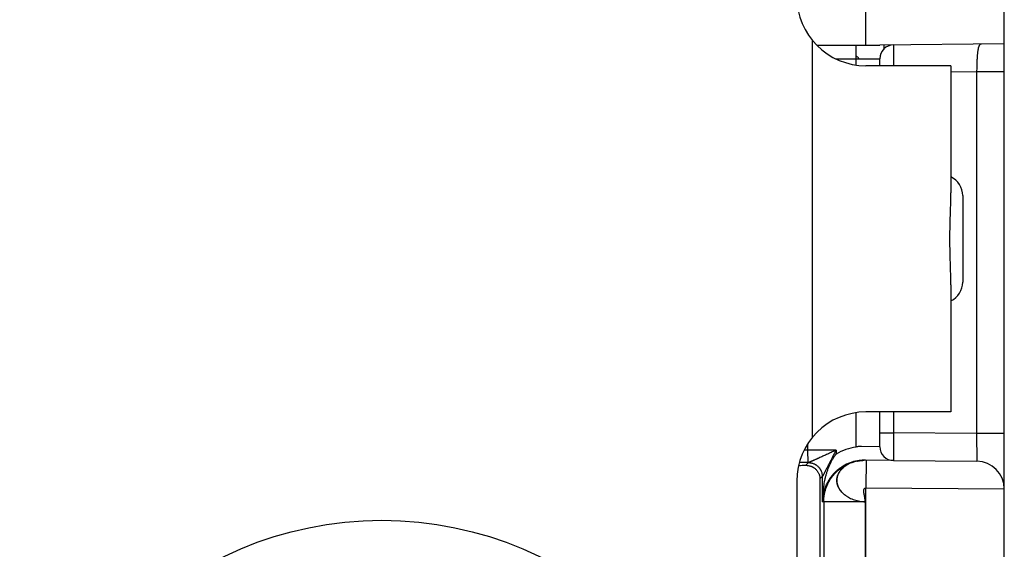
# Model space of a CAD drawing. Header units: inches. Extents: x 0 to 22, y 0 to 17.
# Tile 51 of 56: x 14.869 to 15.581, y 12.866 to 13.248. Entities that reach past the tile are written whole.
import ezdxf

# ---------------------------------------------------------------- set-up
doc = ezdxf.new("R2010")
doc.units = ezdxf.units.IN
doc.header["$LTSCALE"] = 1.21
doc.header["$MEASUREMENT"] = 0
doc.layers.get('0').update_dxf_attribs({"linetype": 'CONTINUOUS'})

msp = doc.modelspace()

# ---------------------------------------------------------------- linework, layer by layer
at = {"color": 6, "linetype": 'Continuous'}
for p, q in [((15.58089, 12.25609), (15.58089, 14.91539)), ((15.48089, 13.23002), (15.48089, 13.2899)), ((15.44232, 12.94682), (15.44232, 13.23321)), ((15.44527, 13.23002), (15.49089, 13.23002)), ((15.58089, 13.2308), (15.49089, 13.23002)), ((15.49389, 13.23004), (15.49389, 13.22677)), ((15.50081, 13.2301), (15.50087, 13.21503)), ((15.45919, 13.22002), (15.47389, 13.22002)), ((15.47389, 13.21557), (15.47389, 13.22002)), ((15.49089, 13.21502), (15.49089, 13.2201)), ((15.54232, 13.21502), (15.48089, 13.21502)), ((15.54232, 13.21502), (15.54232, 13.12324)), ((15.56089, 13.21063), (15.54232, 13.21046)), ((15.58089, 13.21063), (15.56089, 13.21063)), ((15.56089, 13.21063), (15.56089, 12.94941)), ((15.55089, 13.12123), (15.55089, 13.0588)), ((15.54232, 13.05679), (15.54232, 12.96502)), ((15.47389, 12.9397), (15.47389, 12.96446)), ((15.54232, 12.96502), (15.48089, 12.96502)), ((15.49089, 12.93993), (15.49089, 12.96502)), ((15.50089, 12.96502), (15.50089, 12.94993)), ((15.56089, 12.94941), (15.50089, 12.94993)), ((15.58089, 12.94941), (15.56089, 12.94941)), ((15.56089, 12.94941), (15.56107, 12.9294)), ((15.43896, 12.93745), (15.43896, 12.94164)), ((15.45931, 12.93745), (15.43896, 12.93745)), ((15.45931, 12.93745), (15.45931, 12.93455)), ((15.43931, 12.92843), (15.43736, 12.92648)), ((15.47491, 12.92957), (15.47471, 12.92953)), ((15.47471, 12.92953), (15.47474, 12.92954)), ((15.47536, 12.92967), (15.47474, 12.92954)), ((15.47487, 12.92956), (15.47539, 12.92967)), ((15.47818, 12.93003), (15.47859, 12.93005)), ((15.47881, 12.9301), (15.47841, 12.93009)), ((15.47919, 12.93011), (15.47877, 12.9301)), ((15.47957, 12.93012), (15.47916, 12.93011)), ((15.48064, 12.93011), (15.47954, 12.93012)), ((15.48107, 12.9301), (15.48089, 12.9101)), ((15.50081, 12.92993), (15.56107, 12.9294)), ((15.44931, 12.91843), (15.44766, 12.91678)), ((15.44931, 12.91843), (15.44931, 12.90012)), ((15.43089, 12.91502), (15.43089, 12.47502)), ((15.44766, 12.91678), (15.44766, 12.59267)), ((15.4805, 12.45851), (15.48089, 12.9101)), ((15.48089, 12.9101), (15.58089, 12.9094)), ((15.45038, 12.90011), (15.44931, 12.90012)), ((15.45038, 12.90011), (15.45038, 12.45851)), ((15.48037, 12.90011), (15.4805, 12.45851))]:
    msp.add_line(p, q, dxfattribs=at)
at = {"color": 7, "linetype": 'Continuous'}
for p, q in [((15.47389, 13.22002), (15.47389, 13.23002)), ((15.47389, 13.22002), (15.48462, 13.22002)), ((15.48462, 13.22002), (15.49089, 13.2201)), ((15.49089, 12.94993), (15.50089, 12.94993)), ((15.50089, 12.94993), (15.50081, 12.92993)), ((15.49089, 12.93993), (15.47774, 12.94011)), ((15.43896, 12.93745), (15.43624, 12.93745)), ((15.43916, 12.92845), (15.43896, 12.93745)), ((15.43931, 12.92845), (15.43916, 12.92845)), ((15.50081, 12.92993), (15.48064, 12.93011)), ((15.48037, 12.90011), (15.45038, 12.90011))]:
    msp.add_line(p, q, dxfattribs=at)
at = {"color": 6, "linetype": 'Continuous'}
for points in [[(15.47478, 12.92954), (15.47491, 12.92957), (15.475, 12.92959)], [(15.47844, 12.93009), (15.47809, 12.93006), (15.47775, 12.93004), (15.47743, 12.93), (15.47713, 12.92997), (15.47684, 12.92993), (15.47657, 12.92989), (15.47633, 12.92985), (15.4761, 12.92981), (15.47588, 12.92977), (15.47569, 12.92974), (15.47551, 12.9297), (15.47535, 12.92967), (15.47521, 12.92964), (15.4751, 12.92961)], [(15.47524, 12.92964), (15.47538, 12.92967), (15.47554, 12.9297), (15.47572, 12.92973), (15.47592, 12.92976), (15.47614, 12.92979), (15.47638, 12.92983), (15.47664, 12.92987), (15.47692, 12.9299), (15.47722, 12.92994), (15.47754, 12.92997), (15.47787, 12.93), (15.47822, 12.93003)], [(15.47539, 12.92967), (15.47554, 12.9297), (15.47572, 12.92973), (15.47591, 12.92976), (15.47612, 12.92979), (15.47636, 12.92983), (15.47661, 12.92986), (15.47689, 12.9299), (15.47719, 12.92993), (15.4775, 12.92997), (15.47783, 12.93), (15.47818, 12.93003)], [(15.47841, 12.93009), (15.47806, 12.93006), (15.47799, 12.93006)], [(15.47855, 12.93005), (15.47897, 12.93007), (15.47937, 12.93009)], [(15.47894, 12.93007), (15.47934, 12.93009), (15.47957, 12.9301)]]:
    msp.add_lwpolyline(points, dxfattribs=at)
msp.add_circle((15.13089, 12.62502), 0.26172, dxfattribs=at)
for centre, radius, start, end in [((15.48089, 13.26502), 0.05, 180, 270), ((15.43661, 13.18496), 0.0527, 41.89258, 44.75678), ((15.53589, 13.12123), 0.015, 0, 64.64524), ((15.53589, 13.0588), 0.015, 295.35476, 360), ((15.48089, 12.91502), 0.05, 90, 180), ((15.46389, 12.92502), 0.025, 172.08938, 172.11919), ((15.56089, 12.9094), 0.02, 0, 89.5)]:
    msp.add_arc(centre, radius, start, end, dxfattribs=at)
at = {"color": 7, "linetype": 'Continuous'}
for centre, radius, start, end in [((15.50089, 13.2201), 0.01, 90.49994, 180), ((15.47966, 12.9001), 0.04001, 98.28582, 120.57494), ((15.50089, 12.93993), 0.01, 180, 269.50006), ((15.4392, 11.69573), 1.23272, 90.00227, 90.29201), ((15.43869, 12.93123), 0.00283, 280.83559, 281.47255), ((15.43931, 12.9189), 0.00953, 89.7679, 89.98252), ((15.47966, 12.9001), 0.03002, 99.57157, 120.57157), ((15.47964, 12.9002), 0.02991, 98.28052, 99.57122), ((15.47967, 12.90004), 0.03008, 93.09285, 98.2836)]:
    msp.add_arc(centre, radius, start, end, dxfattribs=at)
at = {"color": 6, "linetype": 'Continuous'}
msp.add_ellipse((15.42766, 12.92679), major_axis=(0.02, 0), ratio=0.017455, start_param=-1.339898, end_param=-1.064475, dxfattribs=at)
for points, knots in [([(15.56429, 13.23066), (15.56425, 13.23066), (15.56416, 13.23065), (15.56403, 13.23063), (15.5639, 13.2306), (15.56378, 13.23056), (15.56365, 13.23051), (15.56353, 13.23045), (15.56342, 13.23037), (15.56327, 13.23025), (15.56313, 13.23011), (15.56299, 13.22995), (15.56286, 13.22977), (15.56274, 13.22956), (15.56263, 13.22935), (15.56252, 13.2291), (15.56238, 13.22877), (15.56224, 13.22833), (15.56211, 13.22785), (15.56199, 13.22733), (15.56188, 13.22677), (15.56177, 13.22616), (15.56167, 13.22553), (15.56158, 13.22485), (15.5615, 13.22414), (15.56142, 13.22339), (15.56135, 13.22262), (15.56129, 13.22181), (15.56123, 13.22098), (15.56116, 13.21982), (15.56109, 13.21863), (15.56104, 13.21742), (15.561, 13.21616), (15.56095, 13.21455), (15.56091, 13.2126), (15.5609, 13.21128), (15.56089, 13.21063)], [0, 0, 0, 0, 0.006341, 0.012593, 0.018803, 0.025018, 0.031287, 0.037655, 0.044169, 0.05087, 0.064983, 0.072472, 0.080287, 0.096991, 0.105928, 0.115275, 0.135244, 0.156972, 0.180496, 0.205831, 0.232976, 0.261908, 0.292569, 0.324891, 0.358807, 0.394243, 0.431128, 0.469384, 0.508924, 0.549656, 0.63432, 0.678064, 0.72262, 0.813704, 0.906523, 1, 1, 1, 1]), ([(15.43736, 12.92648), (15.43757, 12.92648), (15.43799, 12.92648), (15.4388, 12.92641), (15.43978, 12.92624), (15.44072, 12.92597), (15.44143, 12.9257), (15.44193, 12.92547), (15.44241, 12.92523), (15.44286, 12.92497), (15.4433, 12.92469), (15.44384, 12.9243), (15.44446, 12.92378), (15.44513, 12.9231), (15.44572, 12.92238), (15.44622, 12.92164), (15.44665, 12.92086), (15.447, 12.92007), (15.44728, 12.91926), (15.44748, 12.91844), (15.44761, 12.91761), (15.44765, 12.91706), (15.44766, 12.91678)], [0, 0, 0, 0, 0.040291, 0.0798, 0.156584, 0.230499, 0.266356, 0.301423, 0.335668, 0.369143, 0.401922, 0.434072, 0.496683, 0.557347, 0.616307, 0.673819, 0.730125, 0.785426, 0.839893, 0.893702, 0.94702, 1, 1, 1, 1]), ([(15.48037, 12.90011), (15.48038, 12.90022), (15.48038, 12.90045), (15.48037, 12.9008), (15.48034, 12.90116), (15.4803, 12.90154), (15.48025, 12.90193), (15.48019, 12.90232), (15.48013, 12.90273), (15.48003, 12.90328), (15.4799, 12.90397), (15.47975, 12.9048), (15.47962, 12.90548), (15.47953, 12.90602), (15.47947, 12.90641), (15.47943, 12.9068), (15.47939, 12.90717), (15.47936, 12.90752), (15.47935, 12.90786), (15.47935, 12.90819), (15.47937, 12.90849), (15.47941, 12.90878), (15.47947, 12.90904), (15.47955, 12.90928), (15.47964, 12.90946), (15.47972, 12.90958), (15.47979, 12.90967), (15.47987, 12.90975), (15.47995, 12.90983), (15.48004, 12.90989), (15.48014, 12.90995), (15.48025, 12.91), (15.4804, 12.91005), (15.48062, 12.91009), (15.4808, 12.9101), (15.48089, 12.9101)], [0, 0, 0, 0, 0.030516, 0.062534, 0.095942, 0.130604, 0.166371, 0.203081, 0.240563, 0.278641, 0.355857, 0.433254, 0.509344, 0.54644, 0.582667, 0.617854, 0.651837, 0.684466, 0.715608, 0.74515, 0.773012, 0.799157, 0.823611, 0.846486, 0.86801, 0.878387, 0.888582, 0.89867, 0.908735, 0.918868, 0.929168, 0.939736, 0.950673, 0.97403, 1, 1, 1, 1])]:
    msp.add_open_spline(points, degree=3, knots=knots, dxfattribs=at)
at = {"color": 7, "linetype": 'Continuous'}
for points, knots in [([(15.54232, 13.05679), (15.54232, 13.05738), (15.54231, 13.05857), (15.54228, 13.06039), (15.54224, 13.06227), (15.54218, 13.0642), (15.54212, 13.06618), (15.54203, 13.0689), (15.54191, 13.0724), (15.54178, 13.07668), (15.54168, 13.08107), (15.54162, 13.08478), (15.5416, 13.08777), (15.54159, 13.09002), (15.5416, 13.09227), (15.54161, 13.09452), (15.54164, 13.09675), (15.54168, 13.09898), (15.54173, 13.10119), (15.54181, 13.10409), (15.54189, 13.10695), (15.54199, 13.10977), (15.54206, 13.11183), (15.54212, 13.11385), (15.54218, 13.11583), (15.54224, 13.11776), (15.54228, 13.11964), (15.54231, 13.12146), (15.54232, 13.12266), (15.54232, 13.12324)], [0, 0, 0, 0, 0.026518, 0.053946, 0.082222, 0.111284, 0.141071, 0.171525, 0.234213, 0.298898, 0.365092, 0.432297, 0.466122, 0.500009, 0.533897, 0.567721, 0.601418, 0.634925, 0.668179, 0.701117, 0.765801, 0.797422, 0.828487, 0.858939, 0.888722, 0.917782, 0.946056, 0.973483, 1, 1, 1, 1]), ([(15.47774, 12.94011), (15.47742, 12.94012), (15.47678, 12.94011), (15.47581, 12.94003), (15.47485, 12.9399), (15.47421, 12.93977), (15.47389, 12.9397)], [0, 0, 0, 0, 0.247026, 0.496711, 0.748057, 1, 1, 1, 1]), ([(15.45931, 12.93745), (15.45884, 12.93723), (15.45791, 12.9368), (15.45651, 12.93616), (15.45512, 12.93551), (15.45373, 12.93487), (15.45234, 12.93423), (15.45097, 12.9336), (15.4496, 12.93297), (15.44825, 12.93235), (15.44713, 12.93184), (15.44625, 12.93144), (15.44559, 12.93114), (15.44495, 12.93085), (15.44431, 12.93056), (15.44379, 12.93032), (15.44338, 12.93014), (15.44297, 12.92996), (15.44248, 12.92974), (15.442, 12.92953), (15.44162, 12.92937), (15.44136, 12.92925), (15.44111, 12.92913), (15.44087, 12.92902), (15.44064, 12.92892), (15.44041, 12.92883), (15.44023, 12.92875), (15.44008, 12.9287), (15.43994, 12.92865), (15.43977, 12.92859), (15.43957, 12.92854), (15.43942, 12.9285), (15.43932, 12.92848), (15.43927, 12.92847), (15.43925, 12.92847)], [0, 0, 0, 0, 0.070051, 0.140052, 0.209927, 0.279594, 0.348961, 0.417933, 0.486391, 0.554193, 0.621115, 0.654118, 0.686742, 0.718933, 0.750649, 0.781848, 0.79724, 0.812485, 0.84234, 0.870912, 0.884553, 0.897676, 0.910228, 0.92224, 0.933767, 0.94487, 0.955613, 0.96087, 0.966065, 0.976179, 0.985537, 0.993644, 0.997072, 1, 1, 1, 1]), ([(15.45931, 12.93455), (15.45905, 12.93425), (15.45856, 12.93363), (15.45786, 12.93268), (15.4572, 12.9317), (15.45658, 12.9307), (15.456, 12.92968), (15.45545, 12.92865), (15.45493, 12.92761), (15.45445, 12.92656), (15.45399, 12.9255), (15.45356, 12.92443), (15.45316, 12.92335), (15.45278, 12.92227), (15.45243, 12.92119), (15.45199, 12.91974), (15.45149, 12.91791), (15.45097, 12.91571), (15.45053, 12.9135), (15.45016, 12.91128), (15.44986, 12.90905), (15.44962, 12.90682), (15.44945, 12.90459), (15.44934, 12.90235), (15.44931, 12.90086), (15.44931, 12.90012)], [0, 0, 0, 0, 0.032472, 0.064906, 0.097238, 0.129449, 0.161539, 0.193509, 0.225363, 0.257104, 0.288738, 0.320274, 0.351717, 0.383074, 0.414353, 0.445559, 0.507771, 0.569758, 0.631556, 0.693197, 0.754711, 0.816125, 0.877465, 0.938751, 1, 1, 1, 1]), ([(15.45931, 12.93745), (15.45907, 12.93698), (15.45859, 12.93606), (15.45788, 12.93467), (15.45717, 12.93328), (15.45646, 12.9319), (15.45576, 12.93053), (15.45506, 12.92917), (15.45436, 12.92782), (15.45378, 12.9267), (15.45333, 12.92582), (15.45299, 12.92517), (15.45265, 12.92452), (15.45232, 12.92389), (15.45199, 12.92326), (15.45167, 12.92265), (15.45136, 12.92205), (15.45105, 12.92147), (15.45076, 12.92092), (15.45052, 12.92047), (15.45033, 12.92013), (15.4502, 12.91989), (15.45007, 12.91966), (15.44995, 12.91944), (15.44984, 12.91924), (15.44974, 12.91906), (15.44964, 12.9189), (15.44957, 12.91877), (15.44951, 12.91869), (15.44948, 12.91863), (15.44944, 12.91858), (15.44941, 12.91854), (15.44939, 12.91851), (15.44937, 12.91849), (15.44935, 12.91847), (15.44935, 12.91846), (15.44934, 12.91845), (15.44933, 12.91845), (15.44933, 12.91845)], [0, 0, 0, 0, 0.072779, 0.145497, 0.218058, 0.290363, 0.362305, 0.433773, 0.5046, 0.57458, 0.60917, 0.643431, 0.677313, 0.710763, 0.743689, 0.775962, 0.807449, 0.838009, 0.8674, 0.895337, 0.908671, 0.921525, 0.933803, 0.945393, 0.956181, 0.966056, 0.974906, 0.982619, 0.986014, 0.989085, 0.991817, 0.994197, 0.996213, 0.997855, 0.998533, 0.999116, 0.999604, 1, 1, 1, 1]), ([(15.43922, 12.92846), (15.43921, 12.92846), (15.43919, 12.92845), (15.43917, 12.92845), (15.43916, 12.92845)], [0, 0, 0, 0, 0.580176, 1, 1, 1, 1]), ([(15.43935, 12.92845), (15.43935, 12.92845), (15.43934, 12.92844), (15.43933, 12.92844), (15.43932, 12.92844), (15.43931, 12.92843), (15.43931, 12.92843)], [0, 0, 0, 0, 0.341616, 0.621417, 0.840056, 1, 1, 1, 1]), ([(15.43935, 12.92843), (15.43967, 12.92843), (15.44032, 12.92839), (15.44128, 12.92825), (15.44223, 12.928), (15.44301, 12.92773), (15.4436, 12.92746), (15.44404, 12.92724), (15.44447, 12.927), (15.44502, 12.92665), (15.44568, 12.92616), (15.4464, 12.9255), (15.44695, 12.9249), (15.44735, 12.92438), (15.44763, 12.92398), (15.44789, 12.92357), (15.44813, 12.92314), (15.44835, 12.9227), (15.44861, 12.9221), (15.44889, 12.92133), (15.44913, 12.92038), (15.44927, 12.91942), (15.44931, 12.91877), (15.44931, 12.91844)], [0, 0, 0, 0, 0.06201, 0.124378, 0.186986, 0.249699, 0.281064, 0.312411, 0.34373, 0.375021, 0.437527, 0.499999, 0.562472, 0.593728, 0.624999, 0.65629, 0.687611, 0.718959, 0.750325, 0.813037, 0.87564, 0.938001, 1, 1, 1, 1]), ([(15.46439, 12.92594), (15.46406, 12.92574), (15.46339, 12.92533), (15.46258, 12.92479), (15.46194, 12.92433), (15.46133, 12.92388), (15.46058, 12.92329), (15.45972, 12.92256), (15.45864, 12.92157), (15.45762, 12.92054), (15.45668, 12.91948), (15.45602, 12.91868), (15.4554, 12.91787), (15.45481, 12.91705), (15.45425, 12.91623), (15.45373, 12.91541), (15.45325, 12.91458), (15.45279, 12.91374), (15.45237, 12.9129), (15.45185, 12.91179), (15.45138, 12.91066), (15.45097, 12.90952), (15.45069, 12.90867), (15.45044, 12.90782), (15.45013, 12.90669), (15.44988, 12.90555), (15.44968, 12.9044), (15.44952, 12.90326), (15.44937, 12.90183), (15.44932, 12.90069), (15.44931, 12.90012)], [0, 0, 0, 0, 0.037698, 0.075231, 0.093869, 0.112392, 0.149057, 0.185179, 0.220714, 0.289995, 0.323755, 0.356953, 0.389614, 0.421765, 0.453435, 0.484658, 0.515462, 0.545875, 0.575927, 0.605647, 0.664186, 0.693061, 0.721704, 0.750136, 0.77838, 0.834384, 0.862194, 0.8899, 0.945061, 1, 1, 1, 1]), ([(15.45038, 12.90011), (15.45038, 12.90091), (15.45045, 12.90253), (15.45069, 12.90453), (15.45098, 12.90612), (15.45125, 12.9073), (15.45156, 12.90848), (15.45204, 12.91002), (15.45276, 12.91191), (15.4538, 12.9141), (15.45482, 12.91585), (15.45571, 12.91719), (15.45642, 12.91817), (15.45717, 12.91913), (15.45822, 12.92035), (15.45962, 12.92181), (15.46113, 12.92315), (15.46241, 12.92414), (15.46339, 12.92484), (15.4644, 12.92551), (15.46579, 12.92634), (15.46722, 12.92709), (15.46869, 12.92775), (15.46982, 12.9282), (15.47096, 12.9286), (15.47174, 12.92884), (15.47212, 12.92895)], [0, 0, 0, 0, 0.062339, 0.124835, 0.156123, 0.187421, 0.218719, 0.250008, 0.312535, 0.375028, 0.437504, 0.468747, 0.499992, 0.531241, 0.562493, 0.62499, 0.687484, 0.718732, 0.749976, 0.781217, 0.812457, 0.874934, 0.906186, 0.937446, 0.968716, 1, 1, 1, 1]), ([(15.47991, 12.9301), (15.47924, 12.93009), (15.47791, 12.93003), (15.47625, 12.92983), (15.47494, 12.9296), (15.47397, 12.9294), (15.47302, 12.92917), (15.47209, 12.9289), (15.47118, 12.92861), (15.47001, 12.92817), (15.46887, 12.92767), (15.46779, 12.92711), (15.46701, 12.92667), (15.46627, 12.9262), (15.46556, 12.92571), (15.46488, 12.92519), (15.46404, 12.92447), (15.46326, 12.9237), (15.46256, 12.92289), (15.46209, 12.92227), (15.46165, 12.92163), (15.46126, 12.92098), (15.46092, 12.92031), (15.46062, 12.91963), (15.46036, 12.91894), (15.46016, 12.91824), (15.46, 12.91753), (15.45989, 12.91682), (15.45983, 12.91611), (15.45981, 12.91539), (15.45985, 12.91467), (15.45993, 12.91396), (15.46007, 12.91324), (15.46025, 12.91253), (15.46047, 12.91183), (15.46075, 12.91113), (15.46107, 12.91044), (15.46143, 12.90976), (15.46185, 12.9091), (15.46246, 12.90822), (15.46333, 12.90716), (15.46432, 12.90619), (15.46519, 12.90544), (15.46588, 12.90491), (15.46661, 12.90439), (15.46763, 12.90374), (15.46898, 12.90298), (15.4707, 12.90219), (15.47252, 12.90152), (15.47442, 12.90096), (15.47637, 12.90053), (15.47836, 12.90023), (15.4797, 12.90013), (15.48037, 12.90011)], [0, 0, 0, 0, 0.03623, 0.072285, 0.090179, 0.107946, 0.12556, 0.142995, 0.160237, 0.177271, 0.21067, 0.227021, 0.243126, 0.258977, 0.274571, 0.289907, 0.304986, 0.334387, 0.348731, 0.362846, 0.376745, 0.390441, 0.403955, 0.417307, 0.430521, 0.443619, 0.456627, 0.469572, 0.48248, 0.495382, 0.508308, 0.521289, 0.534355, 0.547532, 0.560845, 0.574318, 0.587973, 0.601829, 0.615906, 0.630211, 0.659528, 0.689826, 0.70535, 0.721123, 0.737142, 0.753407, 0.786641, 0.820769, 0.8557, 0.891307, 0.927372, 0.963673, 1, 1, 1, 1]), ([(15.46664, 12.90437), (15.4664, 12.90454), (15.46592, 12.90488), (15.46523, 12.90541), (15.46458, 12.90596), (15.46377, 12.90673), (15.46302, 12.90753), (15.46235, 12.90838), (15.4619, 12.90902), (15.46148, 12.90968), (15.46112, 12.91035), (15.46079, 12.91103), (15.46051, 12.91172), (15.46028, 12.91242), (15.46009, 12.91312), (15.45995, 12.91383), (15.45986, 12.91454), (15.45982, 12.91525), (15.45982, 12.91596), (15.45987, 12.91667), (15.45997, 12.91738), (15.46012, 12.91808), (15.46031, 12.91878), (15.46055, 12.91946), (15.46084, 12.92014), (15.46117, 12.9208), (15.46154, 12.92145), (15.46196, 12.92209), (15.46258, 12.92293), (15.46347, 12.92393), (15.46426, 12.92466), (15.46468, 12.92501)], [0, 0, 0, 0, 0.035931, 0.071301, 0.106103, 0.140338, 0.207104, 0.239673, 0.27171, 0.303236, 0.334278, 0.364874, 0.395067, 0.424903, 0.454433, 0.48371, 0.51279, 0.541735, 0.570611, 0.599485, 0.628423, 0.657487, 0.686737, 0.716229, 0.746016, 0.776148, 0.806675, 0.837639, 0.869077, 0.933455, 1, 1, 1, 1]), ([(15.44933, 12.91845), (15.44933, 12.91845), (15.44932, 12.91845), (15.44931, 12.91844), (15.44931, 12.91844), (15.44931, 12.91843)], [0, 0, 0, 0, 0.315679, 0.584763, 1, 1, 1, 1])]:
    msp.add_open_spline(points, degree=3, knots=knots, dxfattribs=at)
for points in [[(15.43935, 12.92845), (15.43934, 12.92845), (15.43932, 12.92845), (15.43931, 12.92845)], [(15.44931, 12.91844), (15.44931, 12.91844), (15.44931, 12.91844), (15.44931, 12.91843)]]:
    msp.add_open_spline(points, degree=3, dxfattribs=at)

doc.saveas('drawing.dxf')
